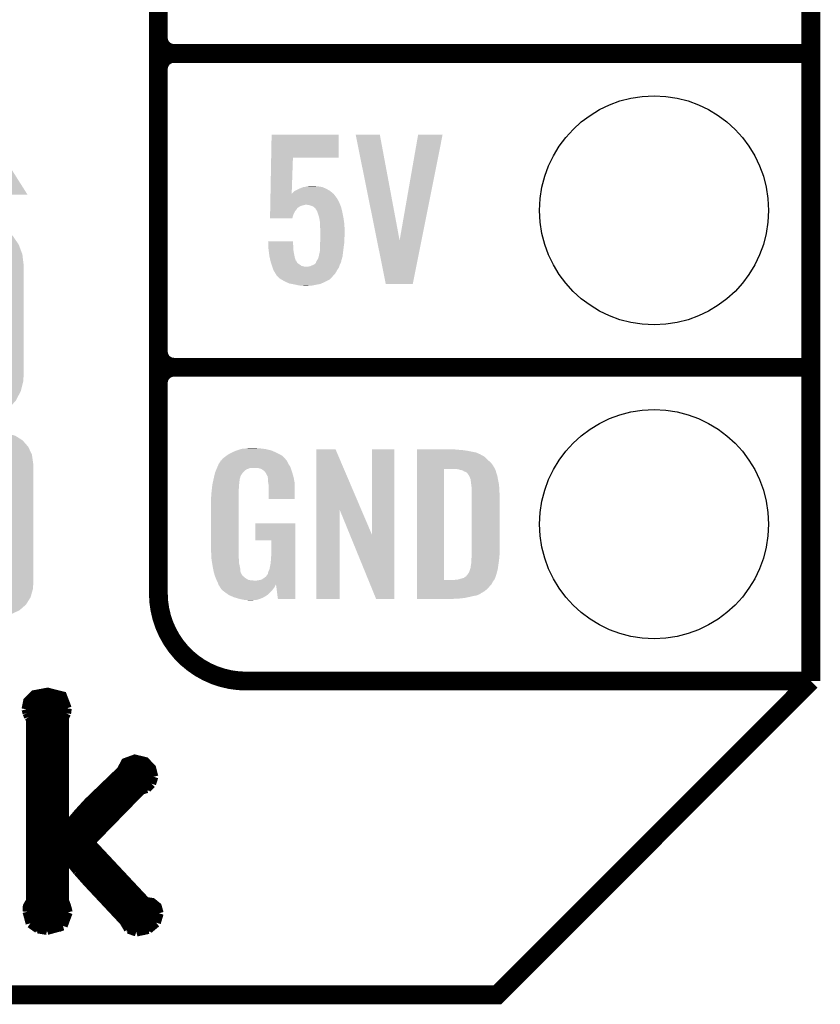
# Model space of a CAD drawing. Extents: x -1.3 to 24.2, y -3.9 to 53.4.
# Tile 7 of 35: x 17.7 to 24.2, y -3.9 to 4.1. Entities that reach past the tile are written whole.
import ezdxf

# ---------------------------------------------------------------- set-up
doc = ezdxf.new("R2010")
doc.units = 0
doc.layers.get('0').update_dxf_attribs({"linetype": 'CONTINUOUS'})
for name, color, linetype in [('CURRENT_16_CLICK_V100_GKO', 5, 'CONTINUOUS'), ('CURRENT_16_CLICK_V100_GTO', 14, 'CONTINUOUS'), ('CURRENT_16_CLICK_V100_GTS', 12, 'CONTINUOUS')]:
    doc.layers.add(name, color=color, linetype=linetype)

# ---------------------------------------------------------------- blocks, each defined once
blk = doc.blocks.new('CUSTOM_72')
for points in [[(-0.425122, 0.715892), (-0.402214, 0.726492), (0.431072, 0.715892), (0.392864, 0.726492)], [(-0.402214, 0.726492), (-0.346074, 0.73466), (0.392864, 0.726492), (0.36342, 0.73466)], [(-0.346074, 0.73466), (-0.33274, 0.7366), (0.36342, 0.73466), (0.33274, 0.7366)], [(-0.53404, 0.625952), (-0.518606, 0.650592), (0.536988, 0.625952), (0.515276, 0.650592)], [(-0.518606, 0.650592), (-0.486794, 0.678626), (0.515276, 0.650592), (0.490572, 0.678626)], [(-0.486794, 0.678626), (-0.465932, 0.697008), (0.490572, 0.678626), (0.461224, 0.697008)], [(-0.465932, 0.697008), (-0.425122, 0.715892), (0.461224, 0.697008), (0.431072, 0.715892)], [(-0.57464, 0.52344), (-0.563878, 0.562234), (0.572118, 0.52344), (0.566472, 0.562234)], [(-0.563878, 0.562234), (-0.555872, 0.591092), (0.566472, 0.562234), (0.55312, 0.591092)], [(-0.555872, 0.591092), (-0.53404, 0.625952), (0.55312, 0.591092), (0.536988, 0.625952)], [(-0.57658, 0.49276), (-0.57464, 0.52344), (0.57658, 0.49276), (0.572118, 0.52344)], [(-0.57658, -0.49276), (-0.57658, 0.49276), (0.57658, -0.49276), (0.57658, 0.49276)], [(-0.572116, -0.52344), (-0.57658, -0.49276), (0.57464, -0.52344), (0.57658, -0.49276)], [(-0.566472, -0.562234), (-0.572116, -0.52344), (0.563876, -0.562234), (0.57464, -0.52344)], [(-0.553118, -0.591092), (-0.566472, -0.562234), (0.555872, -0.591092), (0.563876, -0.562234)], [(-0.536988, -0.625952), (-0.553118, -0.591092), (0.534038, -0.625952), (0.555872, -0.591092)], [(-0.515274, -0.650592), (-0.536988, -0.625952), (0.518606, -0.650592), (0.534038, -0.625952)], [(-0.490572, -0.678626), (-0.515274, -0.650592), (0.486792, -0.678626), (0.518606, -0.650592)], [(-0.461222, -0.697008), (-0.490572, -0.678626), (0.465932, -0.697008), (0.486792, -0.678626)], [(-0.431072, -0.715892), (-0.461222, -0.697008), (0.42512, -0.715892), (0.465932, -0.697008)], [(-0.392862, -0.726492), (-0.431072, -0.715892), (0.402214, -0.726492), (0.42512, -0.715892)], [(-0.36342, -0.73466), (-0.392862, -0.726492), (0.346072, -0.73466), (0.402214, -0.726492)], [(-0.33274, -0.7366), (-0.36342, -0.73466), (0.33274, -0.7366), (0.346072, -0.73466)]]:
    blk.add_solid(points)
blk = doc.blocks.new('CUSTOM_73')
for points in [[(-0.333938, 0.790942), (-0.273256, 0.798498), (0.32361, 0.790942), (0.29379, 0.798498)], [(-0.273256, 0.798498), (-0.25019, 0.80137), (0.29379, 0.798498), (0.25019, 0.80137)], [(-0.482218, 0.71288), (-0.44566, 0.738152), (0.47841, 0.71288), (0.45012, 0.738152)], [(-0.44566, 0.738152), (-0.412794, 0.76087), (0.45012, 0.738152), (0.407388, 0.76087)], [(-0.412794, 0.76087), (-0.368484, 0.777768), (0.407388, 0.76087), (0.3756, 0.777768)], [(-0.368484, 0.777768), (-0.333938, 0.790942), (0.3756, 0.777768), (0.32361, 0.790942)], [(-0.55793, 0.61233), (-0.538216, 0.649738), (0.560798, 0.61233), (0.53514, 0.649738)], [(-0.538216, 0.649738), (-0.50967, 0.681926), (0.53514, 0.649738), (0.51306, 0.681926)], [(-0.50967, 0.681926), (-0.482218, 0.71288), (0.51306, 0.681926), (0.47841, 0.71288)], [(-0.587972, 0.533366), (-0.577562, 0.575076), (0.590586, 0.533366), (0.574852, 0.575076)], [(-0.577562, 0.575076), (-0.55793, 0.61233), (0.574852, 0.575076), (0.560798, 0.61233)], [(-0.60071, 0.44958), (-0.597996, 0.49319), (0.60071, 0.44958), (0.595442, 0.49319)], [(-0.597996, 0.49319), (-0.587972, 0.533366), (0.595442, 0.49319), (0.590586, 0.533366)], [(-0.60198, -0.44958), (-0.60198, 0.44958), (0.60198, -0.44958), (0.60198, 0.44958)], [(-0.59544, -0.49319), (-0.60071, -0.44958), (0.597996, -0.49319), (0.60071, -0.44958)], [(-0.590586, -0.533366), (-0.59544, -0.49319), (0.58797, -0.533366), (0.597996, -0.49319)], [(-0.57485, -0.575076), (-0.590586, -0.533366), (0.577562, -0.575076), (0.58797, -0.533366)], [(-0.560798, -0.61233), (-0.57485, -0.575076), (0.557928, -0.61233), (0.577562, -0.575076)], [(-0.535138, -0.649738), (-0.560798, -0.61233), (0.538216, -0.649738), (0.557928, -0.61233)], [(-0.51306, -0.681926), (-0.535138, -0.649738), (0.509668, -0.681926), (0.538216, -0.649738)], [(-0.478408, -0.71288), (-0.51306, -0.681926), (0.482218, -0.71288), (0.509668, -0.681926)], [(-0.45012, -0.738152), (-0.478408, -0.71288), (0.445658, -0.738152), (0.482218, -0.71288)], [(-0.407386, -0.76087), (-0.45012, -0.738152), (0.412794, -0.76087), (0.445658, -0.738152)], [(-0.3756, -0.777768), (-0.407386, -0.76087), (0.368482, -0.777768), (0.412794, -0.76087)], [(-0.323608, -0.790942), (-0.3756, -0.777768), (0.333938, -0.790942), (0.368482, -0.777768)], [(-0.29379, -0.798498), (-0.323608, -0.790942), (0.273254, -0.798498), (0.333938, -0.790942)], [(-0.25019, -0.80137), (-0.29379, -0.798498), (0.25019, -0.80137), (0.273254, -0.798498)]]:
    blk.add_solid(points)
blk = doc.blocks.new('ROUND_38')
blk.add_circle((0, 0), 0.9271)

msp = doc.modelspace()

# ---------------------------------------------------------------- linework, layer by layer
at = {"layer": 'CURRENT_16_CLICK_V100_GKO', "const_width": 0.1524}
for points in [[(24.13, -1.27), (24.13, 51.054)], [(-1.27, -3.81), (21.59, -3.81), (24.13, -1.27)]]:
    msp.add_lwpolyline(points, dxfattribs=at)
at = {"layer": 'CURRENT_16_CLICK_V100_GTO'}
for points, const_width in [([(18.8468, -0.5588), (18.8468, 18.3388)], 0.1524), ([(18.8468, 3.937), (18.8468, 6.223)], 0.1524), ([(18.9738, 3.81), (24.13, 3.81)], 0.1524), ([(18.9738, 3.81), (24.13, 3.81)], 0.1524), ([(18.8468, 1.397), (18.8468, 3.683)], 0.1524), ([(18.9738, 1.27), (24.13, 1.27)], 0.1524), ([(18.9738, 1.27), (24.13, 1.27)], 0.1524), ([(19.558, -1.27), (24.13, -1.27)], 0.1524), ([(22.84984, -1.27), (23.8506, -1.27)], 0.1524), ([(17.77746, -1.4986), (17.79016, -1.43256), (17.84096, -1.38176), (17.95018, -1.36144), (18.06956, -1.39192), (18.10766, -1.49098)], 0.0762), ([(17.79016, -1.43256), (18.0975, -1.43256)], 0.0762), ([(17.77746, -1.4986), (17.78508, -1.52908)], 0.0762), ([(17.78, -1.50876), (18.10512, -1.50876)], 0.0762), ([(17.78508, -1.52908), (17.79778, -1.55956)], 0.0762), ([(18.0848, -1.56718), (18.10258, -1.53162)], 0.0762), ([(18.10258, -1.53162), (18.10766, -1.49098)], 0.0762), ([(17.78508, -3.1369), (17.78762, -3.09372), (17.81302, -3.05054), (17.81302, -1.57988)], 0.0762), ([(17.79778, -1.55956), (17.81302, -1.57988)], 0.0762), ([(17.81302, -1.58496), (18.0848, -1.58496)], 0.0762), ([(18.0848, -2.46634), (18.0848, -1.56718)], 0.0762), ([(17.81302, -1.66116), (18.0848, -1.66116)], 0.0762), ([(17.81302, -1.73736), (18.0848, -1.73736)], 0.0762), ([(17.81302, -1.81356), (18.0848, -1.81356)], 0.0762), ([(17.81302, -1.88976), (18.0848, -1.88976)], 0.0762), ([(18.0848, -2.46634), (18.08988, -2.46888), (18.19656, -2.34188), (18.28038, -2.25044), (18.54708, -1.9939), (18.5801, -1.9304), (18.6563, -1.90246), (18.74012, -1.92278), (18.79092, -1.97612), (18.8087, -2.0447)], 0.0762), ([(17.81302, -1.96596), (18.0848, -1.96596)], 0.0762), ([(18.55216, -1.96596), (18.78584, -1.96596)], 0.0762), ([(17.81302, -2.04216), (18.0848, -2.04216)], 0.0762), ([(18.49628, -2.04216), (18.8087, -2.04216)], 0.0762), ([(18.75282, -2.13868), (18.79092, -2.10058)], 0.0762), ([(18.79092, -2.10058), (18.8087, -2.0447)], 0.0762), ([(17.81302, -2.11836), (18.0848, -2.11836)], 0.0762), ([(18.29562, -2.57556), (18.70964, -2.15138)], 0.0762), ([(18.41754, -2.11836), (18.78076, -2.11836)], 0.0762), ([(18.70964, -2.15138), (18.75282, -2.13868)], 0.0762), ([(17.81302, -2.19456), (18.0848, -2.19456)], 0.0762), ([(18.3388, -2.19456), (18.66646, -2.19456)], 0.0762), ([(17.81302, -2.27076), (18.0848, -2.27076)], 0.0762), ([(17.81302, -2.34696), (18.0848, -2.34696)], 0.0762), ([(18.19402, -2.34696), (18.51914, -2.34696)], 0.0762), ([(18.2626, -2.27076), (18.5928, -2.27076)], 0.0762), ([(17.81302, -2.42316), (18.0848, -2.42316)], 0.0762), ([(18.12798, -2.42316), (18.44548, -2.42316)], 0.0762), ([(17.81302, -2.49936), (18.36928, -2.49936)], 0.0762), ([(17.81302, -2.57556), (18.29562, -2.57556)], 0.0762), ([(18.29562, -2.57556), (18.7452, -3.05562), (18.796, -3.06324), (18.83664, -3.09626), (18.85188, -3.1496)], 0.0762), ([(17.81302, -2.65176), (18.36674, -2.65176)], 0.0762), ([(17.81302, -2.72796), (18.0848, -2.72796)], 0.0762), ([(18.0848, -2.68478), (18.08988, -2.68224)], 0.0762), ([(18.0848, -3.04546), (18.0848, -2.68478)], 0.0762), ([(18.08988, -2.68224), (18.19148, -2.8067)], 0.0762), ([(18.12544, -2.72796), (18.43786, -2.72796)], 0.0762), ([(17.81302, -2.80416), (18.0848, -2.80416)], 0.0762), ([(18.18894, -2.80416), (18.50898, -2.80416)], 0.0762), ([(18.19148, -2.8067), (18.26768, -2.89306)], 0.0762), ([(17.81302, -2.88036), (18.0848, -2.88036)], 0.0762), ([(18.25498, -2.88036), (18.5801, -2.88036)], 0.0762), ([(18.26768, -2.89306), (18.5674, -3.2131)], 0.0762), ([(17.81302, -2.95656), (18.0848, -2.95656)], 0.0762), ([(18.3261, -2.95656), (18.65122, -2.95656)], 0.0762), ([(17.81302, -3.03276), (18.0848, -3.03276)], 0.0762), ([(18.0848, -3.04546), (18.10258, -3.09372), (18.11528, -3.14198)], 0.0762), ([(18.39722, -3.03276), (18.72234, -3.03276)], 0.0762), ([(17.78508, -3.10896), (18.1102, -3.10896)], 0.0762), ([(17.78508, -3.1369), (17.81048, -3.23088)], 0.0762), ([(18.07464, -3.2512), (18.11528, -3.14198)], 0.0762), ([(18.46834, -3.10896), (18.84172, -3.10896)], 0.0762), ([(17.79016, -3.18516), (18.11274, -3.18516)], 0.0762), ([(18.53946, -3.18516), (18.8468, -3.18516)], 0.0762), ([(18.5674, -3.2131), (18.6055, -3.2766)], 0.0762), ([(18.76552, -3.27914), (18.82902, -3.2258)], 0.0762), ([(18.82902, -3.2258), (18.85188, -3.1496)], 0.0762), ([(17.81048, -3.23088), (17.87144, -3.27406)], 0.0762), ([(17.84096, -3.26136), (18.06194, -3.26136)], 0.0762), ([(17.87144, -3.27406), (17.9451, -3.28676)], 0.0762), ([(17.9451, -3.28676), (18.07464, -3.2512)], 0.0762), ([(18.59026, -3.26136), (18.796, -3.26136)], 0.0762), ([(18.6055, -3.2766), (18.669, -3.29946)], 0.0762), ([(18.669, -3.29946), (18.76552, -3.27914)], 0.0762)]:
    msp.add_lwpolyline(points, dxfattribs=dict(at, const_width=const_width))
at = {"layer": 'CURRENT_16_CLICK_V100_GTO', "const_width": 0.1524}
for points in [[(18.8468, 3.937, 0.4142136), (18.9738, 3.81)], [(18.9738, 3.81, 0.4142136), (18.8468, 3.683)], [(18.9738, 3.81, 0.4142136), (18.8468, 3.683)], [(18.8468, 1.397, 0.4142136), (18.9738, 1.27)], [(18.9738, 1.27, 0.4142136), (18.8468, 1.143)], [(18.9738, 1.27, 0.4142136), (18.8468, 1.143)], [(18.8468, -0.5588, 0.4142136), (19.558, -1.27)]]:
    msp.add_lwpolyline(points, format="xyb", dxfattribs=at)
at = {"layer": 'CURRENT_16_CLICK_V100_GTO'}
for points in [[(19.76027, 2.96672), (19.763762, 3.152116), (20.307276, 2.96672), (20.3073, 3.152116)], [(19.763762, 3.152116), (19.763764, 3.15214), (20.3073, 3.152116), (19.763764, 3.15214)], [(20.444488, 3.15212), (20.444484, 3.152136), (20.640044, 3.15212), (20.444484, 3.152136)], [(20.617076, 2.296292), (20.444488, 3.15212), (20.800084, 2.296292), (20.640044, 3.15212)], [(20.800084, 2.296292), (20.949934, 3.152112), (20.977216, 2.296292), (21.148036, 3.152112)], [(20.949934, 3.152112), (20.94994, 3.15214), (21.148036, 3.152112), (20.94994, 3.15214)], [(19.75477, 2.674664), (19.76027, 2.966696), (19.926344, 2.674664), (19.93646, 2.966696)], [(19.76027, 2.966696), (19.76027, 2.96672), (19.93646, 2.966696), (20.307276, 2.96672)], [(17.62506, 2.66701), (17.498062, 2.8702), (17.78757, 2.66701), (17.658656, 2.8702)], [(19.96694, 2.7051), (19.988954, 2.71526), (20.223118, 2.7051), (20.205702, 2.71526)], [(19.988954, 2.71526), (19.999962, 2.72034), (20.205702, 2.71526), (20.19351, 2.72034)], [(19.999962, 2.72034), (20.00758, 2.72288), (20.19351, 2.72034), (20.187412, 2.72288)], [(20.00758, 2.72288), (20.017738, 2.727958), (20.187412, 2.72288), (20.175222, 2.727958)], [(20.017738, 2.727958), (20.017744, 2.72796), (20.175222, 2.727958), (20.175212, 2.72796)], [(20.017744, 2.72796), (20.030442, 2.727962), (20.175212, 2.72796), (20.175202, 2.727962)], [(20.030442, 2.727962), (20.04568, 2.73304), (20.175202, 2.727962), (20.14728, 2.73304)], [(20.04568, 2.73304), (20.06092, 2.73558), (20.14728, 2.73304), (20.124422, 2.73558)], [(20.06092, 2.73558), (20.101558, 2.73812), (20.124422, 2.73558), (20.114262, 2.73812)], [(17.787576, 2.667), (17.78757, 2.66701), (17.787576, 2.667), (17.62506, 2.66701)], [(19.753766, 2.62128), (19.754004, 2.633982), (20.30222, 2.62128), (20.2946, 2.633982)], [(19.754004, 2.633982), (19.7541, 2.639058), (20.2946, 2.633982), (20.29206, 2.639058)], [(19.7541, 2.639058), (19.754722, 2.672078), (20.29206, 2.639058), (20.266662, 2.672078)], [(19.754722, 2.672078), (19.75477, 2.674664), (20.266662, 2.672078), (20.26356, 2.674664)], [(19.926344, 2.674664), (19.944082, 2.692402), (20.26356, 2.674664), (20.242274, 2.692402)], [(19.944082, 2.692402), (19.953222, 2.69748), (20.242274, 2.692402), (20.23618, 2.69748)], [(19.953222, 2.69748), (19.96694, 2.7051), (20.23618, 2.69748), (20.223118, 2.7051)], [(19.752282, 2.542538), (19.752426, 2.55016), (19.961858, 2.542538), (19.96694, 2.55016)], [(19.752426, 2.55016), (19.752474, 2.552694), (19.96694, 2.55016), (19.969474, 2.552694)], [(19.752474, 2.552694), (19.752522, 2.555234), (19.969474, 2.552694), (19.96948, 2.555234)], [(19.752522, 2.555234), (19.752712, 2.5654), (19.96948, 2.555234), (19.98218, 2.5654)], [(19.752712, 2.5654), (19.752856, 2.57302), (19.98218, 2.5654), (19.994878, 2.57302)], [(19.752856, 2.57302), (19.753, 2.580638), (19.994878, 2.57302), (20.01774, 2.580638)], [(19.753, 2.580638), (19.753048, 2.58318), (20.01774, 2.580638), (20.030438, 2.58318)], [(19.753048, 2.58318), (19.753096, 2.585718), (20.030438, 2.58318), (20.035516, 2.585718)], [(19.753096, 2.58572), (19.753382, 2.60096), (20.31873, 2.58572), (20.31238, 2.60096)], [(19.753096, 2.585718), (19.753096, 2.58572), (20.035516, 2.585718), (20.043138, 2.58572)], [(19.753382, 2.60096), (19.753766, 2.62128), (20.31238, 2.60096), (20.30222, 2.62128)], [(20.065998, 2.58318), (20.043138, 2.58572), (20.319788, 2.58318), (20.31873, 2.58572)], [(20.088858, 2.57556), (20.065998, 2.58318), (20.322964, 2.57556), (20.319788, 2.58318)], [(20.099026, 2.570478), (20.088858, 2.57556), (20.32508, 2.570478), (20.322964, 2.57556)], [(20.104098, 2.567942), (20.099026, 2.570478), (20.325716, 2.567942), (20.32508, 2.570478)], [(20.116796, 2.557782), (20.104098, 2.567942), (20.328256, 2.557782), (20.325716, 2.567942)], [(20.12442, 2.545078), (20.116796, 2.557782), (20.331432, 2.545078), (20.328256, 2.557782)], [(19.75104, 2.476524), (19.75166, 2.509518), (19.931368, 2.476524), (19.941538, 2.509518)], [(19.931362, 2.4765), (19.75104, 2.476524), (19.931362, 2.4765), (19.931368, 2.476524)], [(19.75166, 2.509518), (19.752138, 2.534916), (19.941538, 2.509518), (19.954238, 2.534916)], [(19.752138, 2.534916), (19.752282, 2.542538), (19.954238, 2.534916), (19.961858, 2.542538)], [(20.134576, 2.529846), (20.12442, 2.545078), (20.33524, 2.529846), (20.331432, 2.545078)], [(20.134578, 2.52984), (20.134576, 2.529846), (20.33524, 2.52984), (20.33524, 2.529846)], [(20.13458, 2.527304), (20.134578, 2.52984), (20.335774, 2.527304), (20.33524, 2.52984)], [(20.1422, 2.50444), (20.13458, 2.527304), (20.340588, 2.50444), (20.335774, 2.527304)], [(20.148436, 2.48158), (20.1422, 2.50444), (20.3454, 2.48158), (20.340588, 2.50444)], [(20.14982, 2.476502), (20.148436, 2.48158), (20.346126, 2.476502), (20.3454, 2.48158)], [(20.1549, 2.446022), (20.14982, 2.476502), (20.35048, 2.446022), (20.346126, 2.476502)], [(20.1549, 2.428238), (20.1549, 2.446022), (20.35302, 2.428238), (20.35048, 2.446022)], [(20.1549, 2.418078), (20.1549, 2.428238), (20.353428, 2.418078), (20.35302, 2.428238)], [(20.15744, 2.39014), (20.1549, 2.418078), (20.354544, 2.39014), (20.353428, 2.418078)], [(20.15744, 2.36474), (20.15744, 2.39014), (20.35556, 2.36474), (20.354544, 2.39014)], [(20.15744, 2.34188), (20.15744, 2.36474), (20.35556, 2.34188), (20.35556, 2.36474)], [(20.15744, 2.316482), (20.15744, 2.34188), (20.35302, 2.316482), (20.35556, 2.34188)], [(20.15744, 2.288538), (20.15744, 2.316482), (20.35302, 2.288538), (20.35302, 2.316482)], [(19.735822, 2.288516), (19.73582, 2.288536), (19.93646, 2.288516), (19.73582, 2.288536)], [(19.73645, 2.2733), (19.735822, 2.288516), (19.93646, 2.2733), (19.93646, 2.288516)], [(19.737186, 2.255518), (19.73645, 2.2733), (19.939, 2.255518), (19.93646, 2.2733)], [(19.738236, 2.23012), (19.737186, 2.255518), (19.939, 2.23012), (19.939, 2.255518)], [(20.1549, 2.2606), (20.156978, 2.28346), (20.349754, 2.2606), (20.35302, 2.28346)], [(20.1549, 2.2479), (20.1549, 2.2606), (20.34794, 2.2479), (20.349754, 2.2606)], [(20.1549, 2.209804), (20.1549, 2.2479), (20.343178, 2.209804), (20.34794, 2.2479)], [(20.156978, 2.28346), (20.15744, 2.288538), (20.35302, 2.28346), (20.35302, 2.288538)], [(20.688296, 1.94312), (20.617076, 2.296292), (20.906722, 1.94312), (20.977216, 2.296292)], [(19.73834, 2.22758), (19.738236, 2.23012), (19.939284, 2.22758), (19.939, 2.23012)], [(19.740992, 2.207262), (19.73834, 2.22758), (19.94154, 2.207262), (19.939284, 2.22758)], [(19.74596, 2.16916), (19.740992, 2.207262), (19.949162, 2.16916), (19.94154, 2.207262)], [(19.748784, 2.15646), (19.74596, 2.16916), (19.951702, 2.15646), (19.949162, 2.16916)], [(19.753864, 2.1336), (19.748784, 2.15646), (19.959338, 2.1336), (19.951702, 2.15646)], [(20.13966, 2.148838), (20.14474, 2.164082), (20.3327, 2.148838), (20.337054, 2.164082)], [(20.14474, 2.164082), (20.145282, 2.166618), (20.337054, 2.164082), (20.33778, 2.166618)], [(20.145282, 2.166618), (20.15236, 2.199642), (20.33778, 2.166618), (20.341906, 2.199642)], [(20.15236, 2.199642), (20.152362, 2.202182), (20.341906, 2.199642), (20.342224, 2.202182)], [(20.152362, 2.202182), (20.1549, 2.209804), (20.342224, 2.202182), (20.343178, 2.209804)], [(19.753868, 2.133584), (19.753864, 2.1336), (19.961866, 2.133584), (19.959338, 2.1336)], [(19.75612, 2.123442), (19.753868, 2.133584), (19.966942, 2.123442), (19.961866, 2.133584)], [(19.757814, 2.118362), (19.75612, 2.123442), (19.969482, 2.118362), (19.966942, 2.123442)], [(19.761202, 2.108198), (19.757814, 2.118362), (19.979642, 2.108198), (19.969482, 2.118362)], [(19.763742, 2.10058), (19.761202, 2.108198), (19.99234, 2.10058), (19.979642, 2.108198)], [(19.767128, 2.090418), (19.763742, 2.10058), (20.005042, 2.090418), (19.99234, 2.10058)], [(19.76882, 2.08534), (19.767128, 2.090418), (20.025362, 2.08534), (20.005042, 2.090418)], [(19.769668, 2.0828), (19.76882, 2.08534), (20.048222, 2.0828), (20.025362, 2.08534)], [(19.772208, 2.075176), (19.769668, 2.0828), (20.307298, 2.075176), (20.309838, 2.0828)], [(19.77898, 2.054858), (19.772208, 2.075176), (20.293752, 2.054858), (20.307298, 2.075176)], [(20.048222, 2.0828), (20.055842, 2.082802), (20.309838, 2.0828), (20.30984, 2.082802)], [(20.055842, 2.082802), (20.063462, 2.08534), (20.30984, 2.082802), (20.310686, 2.08534)], [(20.063462, 2.08534), (20.076162, 2.087882), (20.310686, 2.08534), (20.311534, 2.087882)], [(20.076162, 2.087882), (20.099014, 2.098038), (20.311534, 2.087882), (20.31492, 2.098038)], [(20.099014, 2.098038), (20.09902, 2.09804), (20.31492, 2.098038), (20.31492, 2.09804)], [(20.09902, 2.09804), (20.111718, 2.103124), (20.31492, 2.09804), (20.317462, 2.103124)], [(20.111718, 2.103124), (20.121874, 2.11328), (20.317462, 2.103124), (20.32254, 2.11328)], [(20.121874, 2.11328), (20.12188, 2.113284), (20.32254, 2.11328), (20.32254, 2.113284)], [(20.12188, 2.113284), (20.121882, 2.115824), (20.32254, 2.113284), (20.323556, 2.115824)], [(20.121882, 2.115824), (20.12442, 2.120902), (20.323556, 2.115824), (20.325588, 2.120902)], [(20.12442, 2.120902), (20.126112, 2.125976), (20.325588, 2.120902), (20.327618, 2.125976)], [(20.126112, 2.125976), (20.126962, 2.128524), (20.327618, 2.125976), (20.327618, 2.128524)], [(20.126962, 2.128524), (20.12865, 2.131058), (20.327618, 2.128524), (20.32762, 2.131058)], [(20.12865, 2.131058), (20.13204, 2.136138), (20.32762, 2.131058), (20.32907, 2.136138)], [(20.13204, 2.136138), (20.13966, 2.148838), (20.32907, 2.136138), (20.3327, 2.148838)], [(19.780566, 2.052322), (19.77898, 2.054858), (20.292062, 2.052322), (20.293752, 2.054858)], [(19.79168, 2.03454), (19.780566, 2.052322), (20.282178, 2.03454), (20.292062, 2.052322)], [(19.794728, 2.029462), (19.79168, 2.03454), (20.279358, 2.029462), (20.282178, 2.03454)], [(19.7993, 2.021838), (19.794728, 2.029462), (20.272496, 2.021838), (20.279358, 2.029462)], [(19.801838, 2.016764), (19.7993, 2.021838), (20.26793, 2.016764), (20.272496, 2.021838)], [(19.812424, 2.00406), (19.801838, 2.016764), (20.2565, 2.00406), (20.26793, 2.016764)], [(19.814538, 2.001522), (19.812424, 2.00406), (20.25396, 2.001522), (20.2565, 2.00406)], [(19.832322, 1.98628), (19.814538, 2.001522), (20.238718, 1.98628), (20.25396, 2.001522)], [(19.845662, 1.978658), (19.832322, 1.98628), (20.231096, 1.978658), (20.238718, 1.98628)], [(19.867882, 1.96596), (19.845662, 1.978658), (20.2057, 1.96596), (20.231096, 1.978658)], [(19.889654, 1.9558), (19.867882, 1.96596), (20.18538, 1.9558), (20.2057, 1.96596)], [(19.905978, 1.948182), (19.889654, 1.9558), (20.167094, 1.948182), (20.18538, 1.9558)], [(19.933078, 1.9431), (19.905978, 1.948182), (20.154898, 1.9431), (20.167094, 1.948182)], [(19.94662, 1.94056), (19.933078, 1.9431), (20.139658, 1.94056), (20.154898, 1.9431)], [(19.958474, 1.93802), (19.94662, 1.94056), (20.12442, 1.93802), (20.139658, 1.94056)], [(19.982182, 1.93294), (19.958474, 1.93802), (20.09902, 1.93294), (20.12442, 1.93802)], [(19.99996, 1.9304), (19.982182, 1.93294), (20.08632, 1.9304), (20.09902, 1.93294)], [(20.025358, 1.92786), (20.012658, 1.9304), (20.040602, 1.92786), (20.08632, 1.9304)], [(20.90672, 1.9431), (20.688296, 1.94312), (20.90672, 1.9431), (20.906722, 1.94312)], [(19.387822, 0.546102), (19.405282, 0.5588), (19.857718, 0.546102), (19.842476, 0.5588)], [(19.405282, 0.5588), (19.415762, 0.56642), (19.842476, 0.5588), (19.827238, 0.56642)], [(19.415762, 0.56642), (19.44116, 0.57912), (19.827238, 0.56642), (19.80184, 0.57912)], [(19.44116, 0.57912), (19.45132, 0.5842), (19.80184, 0.57912), (19.790228, 0.5842)], [(19.45132, 0.5842), (19.47418, 0.59436), (19.790228, 0.5842), (19.767004, 0.59436)], [(19.47418, 0.59436), (19.481794, 0.596898), (19.767004, 0.59436), (19.761202, 0.596898)], [(19.481794, 0.596898), (19.49704, 0.60198), (19.761202, 0.596898), (19.739606, 0.60198)], [(19.49704, 0.60198), (19.513974, 0.60706), (19.739606, 0.60198), (19.718018, 0.60706)], [(19.513974, 0.60706), (19.522442, 0.6096), (19.718018, 0.60706), (19.69897, 0.6096)], [(19.522442, 0.6096), (19.55292, 0.61214), (19.69897, 0.6096), (19.67992, 0.61214)], [(19.55292, 0.61214), (19.56816, 0.61468), (19.67992, 0.61214), (19.664682, 0.61468)], [(19.56816, 0.61468), (19.583402, 0.61722), (19.646902, 0.61468), (19.636742, 0.61722)], [(20.126974, 0.116718), (20.126982, 0.604504), (20.489968, 0.116718), (20.281904, 0.604504)], [(20.126982, 0.604504), (20.126984, 0.60452), (20.281904, 0.604504), (20.126984, 0.60452)], [(20.57654, -0.086242), (20.576562, 0.604496), (20.756866, -0.086242), (20.75688, 0.604496)], [(20.576562, 0.604496), (20.576564, 0.60452), (20.75688, 0.604496), (20.576564, 0.60452)], [(20.939782, 0.60198), (20.939784, 0.60452), (21.27504, 0.60198), (21.24964, 0.60452)], [(20.939782, 0.59944), (20.939782, 0.60198), (21.30806, 0.59944), (21.27504, 0.60198)], [(20.939782, 0.59436), (20.939782, 0.59944), (21.346158, 0.59436), (21.30806, 0.59944)], [(20.939782, 0.579118), (20.939782, 0.59436), (21.422362, 0.579118), (21.346158, 0.59436)], [(20.939782, 0.563878), (20.939782, 0.579118), (21.455378, 0.563878), (21.422362, 0.579118)], [(20.939782, 0.561338), (20.939782, 0.563878), (21.457924, 0.561338), (21.455378, 0.563878)], [(20.939782, 0.54864), (20.939782, 0.561338), (21.483318, 0.54864), (21.457924, 0.561338)], [(19.32686, 0.46736), (19.33702, 0.49022), (19.91291, 0.46736), (19.898362, 0.49022)], [(19.33702, 0.49022), (19.337022, 0.490222), (19.898362, 0.49022), (19.898362, 0.490222)], [(19.337022, 0.490222), (19.352256, 0.513076), (19.898362, 0.490222), (19.888202, 0.513076)], [(19.352256, 0.513076), (19.35226, 0.513082), (19.888202, 0.513076), (19.888198, 0.513082)], [(19.35226, 0.513082), (19.352284, 0.51562), (19.888198, 0.513082), (19.88566, 0.51562)], [(19.352284, 0.51562), (19.357342, 0.51563), (19.88566, 0.51562), (19.88565, 0.51563)], [(19.357342, 0.51563), (19.361912, 0.523242), (19.88565, 0.51563), (19.878042, 0.523242)], [(19.361912, 0.523242), (19.36496, 0.528316), (19.878042, 0.523242), (19.875502, 0.528316)], [(19.36496, 0.528316), (19.364964, 0.528322), (19.875502, 0.528316), (19.875498, 0.528322)], [(19.364964, 0.528322), (19.38782, 0.5461), (19.875498, 0.528322), (19.85772, 0.5461)], [(19.38782, 0.5461), (19.387822, 0.546102), (19.85772, 0.5461), (19.857718, 0.546102)], [(20.93978, 0.495298), (20.939782, 0.51562), (21.54174, 0.495298), (21.51888, 0.51562)], [(20.93978, 0.4699), (20.93978, 0.495298), (21.55952, 0.4699), (21.54174, 0.495298)], [(20.939782, 0.533402), (20.939782, 0.54864), (21.5011, 0.533402), (21.483318, 0.54864)], [(20.939782, 0.51562), (20.939782, 0.533402), (21.51888, 0.51562), (21.5011, 0.533402)], [(19.299282, 0.388622), (19.30412, 0.408938), (19.512278, 0.388622), (19.52498, 0.408938)], [(19.30412, 0.408938), (19.306542, 0.419102), (19.52498, 0.408938), (19.533108, 0.419102)], [(19.306542, 0.419102), (19.307608, 0.421638), (19.533108, 0.419102), (19.535138, 0.421638)], [(19.307608, 0.421638), (19.314026, 0.436878), (19.535138, 0.421638), (19.550378, 0.436878)], [(19.314026, 0.436878), (19.317234, 0.4445), (19.550378, 0.436878), (19.563078, 0.4445)], [(19.317234, 0.4445), (19.321512, 0.454658), (19.563078, 0.4445), (19.591018, 0.454658)], [(19.321512, 0.45466), (19.324722, 0.462282), (19.918682, 0.45466), (19.91614, 0.462282)], [(19.321512, 0.454658), (19.321512, 0.45466), (19.591018, 0.454658), (19.654516, 0.45466)], [(19.324722, 0.462282), (19.32686, 0.46736), (19.91614, 0.462282), (19.91291, 0.46736)], [(19.669762, 0.44958), (19.654516, 0.45466), (19.920374, 0.44958), (19.918682, 0.45466)], [(19.67992, 0.447042), (19.669762, 0.44958), (19.92122, 0.447042), (19.920374, 0.44958)], [(19.695158, 0.436882), (19.67992, 0.447042), (19.924608, 0.436882), (19.92122, 0.447042)], [(19.700236, 0.434342), (19.695158, 0.436882), (19.925454, 0.434342), (19.924608, 0.436882)], [(19.708948, 0.42418), (19.700236, 0.434342), (19.92884, 0.42418), (19.925454, 0.434342)], [(19.71548, 0.416558), (19.708948, 0.42418), (19.931082, 0.416558), (19.92884, 0.42418)], [(19.72564, 0.396242), (19.71548, 0.416558), (19.937058, 0.396242), (19.931082, 0.416558)], [(20.939762, -0.452098), (20.93978, 0.44704), (21.16074, -0.452098), (21.160762, 0.44704)], [(20.93978, 0.44704), (20.93978, 0.4699), (21.57199, 0.44704), (21.55952, 0.4699)], [(21.272502, 0.4445), (21.252178, 0.44704), (21.573376, 0.4445), (21.57199, 0.44704)], [(21.28139, 0.44196), (21.272502, 0.4445), (21.57476, 0.44196), (21.573376, 0.4445)], [(21.290278, 0.43942), (21.28139, 0.44196), (21.576032, 0.43942), (21.57476, 0.44196)], [(21.302982, 0.436878), (21.290278, 0.43942), (21.577302, 0.436878), (21.576032, 0.43942)], [(21.315682, 0.431798), (21.302982, 0.436878), (21.578572, 0.431798), (21.577302, 0.436878)], [(21.323302, 0.42672), (21.315682, 0.431798), (21.57984, 0.42672), (21.578572, 0.431798)], [(21.328384, 0.42418), (21.323302, 0.42672), (21.580566, 0.42418), (21.57984, 0.42672)], [(21.330924, 0.424178), (21.328384, 0.42418), (21.580568, 0.424178), (21.580566, 0.42418)], [(21.34108, 0.419098), (21.330924, 0.424178), (21.582018, 0.419098), (21.580568, 0.424178)], [(21.351238, 0.40894), (21.34108, 0.419098), (21.58492, 0.40894), (21.582018, 0.419098)], [(21.35124, 0.408938), (21.351238, 0.40894), (21.584922, 0.408938), (21.58492, 0.40894)], [(21.363938, 0.38862), (21.35124, 0.408938), (21.591694, 0.38862), (21.584922, 0.408938)], [(19.28368, 0.3175), (19.286352, 0.330198), (19.500002, 0.3175), (19.50212, 0.330198)], [(19.286352, 0.330198), (19.289026, 0.342898), (19.50212, 0.330198), (19.50212, 0.342898)], [(19.289026, 0.342898), (19.291164, 0.353058), (19.50212, 0.342898), (19.50466, 0.353058)], [(19.291164, 0.353058), (19.29277, 0.360678), (19.50466, 0.353058), (19.50466, 0.360678)], [(19.29277, 0.360678), (19.29384, 0.36576), (19.50466, 0.360678), (19.506044, 0.36576)], [(19.29384, 0.36576), (19.299282, 0.388622), (19.506044, 0.36576), (19.512278, 0.388622)], [(19.730716, 0.388626), (19.72564, 0.396242), (19.939298, 0.388626), (19.937058, 0.396242)], [(19.73072, 0.381004), (19.730716, 0.388626), (19.94154, 0.381004), (19.939298, 0.388626)], [(19.730722, 0.381002), (19.73072, 0.381004), (19.94154, 0.381002), (19.94154, 0.381004)], [(19.733258, 0.375924), (19.730722, 0.381002), (19.942508, 0.375924), (19.94154, 0.381002)], [(19.73326, 0.360682), (19.733258, 0.375924), (19.945412, 0.360682), (19.942508, 0.375924)], [(19.7358, 0.34036), (19.73326, 0.360682), (19.949282, 0.34036), (19.945412, 0.360682)], [(19.737756, 0.327658), (19.7358, 0.34036), (19.9517, 0.327658), (19.949282, 0.34036)], [(19.74088, 0.307342), (19.737756, 0.327658), (19.951696, 0.307342), (19.9517, 0.327658)], [(21.36521, 0.38608), (21.363938, 0.38862), (21.59254, 0.38608), (21.591694, 0.38862)], [(21.36902, 0.378458), (21.36521, 0.38608), (21.593812, 0.378458), (21.59254, 0.38608)], [(21.37156, 0.37084), (21.36902, 0.378458), (21.59508, 0.37084), (21.593812, 0.378458)], [(21.3741, 0.365756), (21.37156, 0.37084), (21.595928, 0.365756), (21.59508, 0.37084)], [(21.3741, 0.363218), (21.3741, 0.365756), (21.596352, 0.363218), (21.595928, 0.365756)], [(21.37537, 0.3556), (21.3741, 0.363218), (21.59762, 0.3556), (21.596352, 0.363218)], [(21.37664, 0.34798), (21.37537, 0.3556), (21.599144, 0.34798), (21.59762, 0.3556)], [(21.38045, 0.3175), (21.37664, 0.34798), (21.60524, 0.3175), (21.599144, 0.34798)], [(19.27606, 0.25146), (19.2786, 0.26924), (19.49704, 0.25146), (19.49704, 0.26924)], [(19.27606, 0.233682), (19.27606, 0.25146), (19.49704, 0.233682), (19.49704, 0.25146)], [(19.2786, 0.26924), (19.279134, 0.274318), (19.49704, 0.26924), (19.49704, 0.274318)], [(19.279134, 0.274318), (19.28154, 0.29718), (19.49704, 0.274318), (19.49958, 0.29718)], [(19.28154, 0.29718), (19.283412, 0.314958), (19.49958, 0.29718), (19.49958, 0.314958)], [(19.283412, 0.314958), (19.28368, 0.3175), (19.49958, 0.314958), (19.500002, 0.3175)], [(19.74088, 0.203224), (19.74088, 0.307342), (19.951676, 0.203224), (19.951696, 0.307342)], [(21.38426, 0.287018), (21.38045, 0.3175), (21.607034, 0.287018), (21.60524, 0.3175)], [(21.38426, 0.27432), (21.38426, 0.287018), (21.60778, 0.27432), (21.607034, 0.287018)], [(21.38426, 0.228602), (21.38426, 0.27432), (21.61032, 0.228602), (21.60778, 0.27432)], [(19.27352, 0.218442), (19.27606, 0.233682), (19.49704, 0.218442), (19.49704, 0.233682)], [(19.27352, -0.20574), (19.27352, 0.218442), (19.49704, -0.20574), (19.49704, 0.218442)], [(19.951676, 0.2032), (19.74088, 0.203224), (19.951676, 0.2032), (19.951676, 0.203224)], [(21.38426, -0.23622), (21.38426, 0.228602), (21.61032, -0.23622), (21.61032, 0.228602)], [(20.12696, -0.604496), (20.126974, 0.116718), (20.314896, -0.604496), (20.31492, 0.116718)], [(20.397834, -0.086242), (20.31492, 0.116718), (20.57654, -0.086242), (20.489968, 0.116718)], [(19.63166, -0.132056), (19.631682, 0.007596), (19.956774, -0.132056), (19.95678, 0.007596)], [(19.631682, 0.007596), (19.631684, 0.00762), (19.95678, 0.007596), (19.631684, 0.00762)], [(19.761176, -0.13208), (19.63166, -0.132056), (19.956774, -0.13208), (19.956774, -0.132056)], [(19.7612, -0.243842), (19.761176, -0.13208), (19.95677, -0.243842), (19.956774, -0.13208)], [(20.609556, -0.604504), (20.397834, -0.086242), (20.756856, -0.604504), (20.756866, -0.086242)], [(19.275788, -0.26924), (19.27352, -0.20574), (19.49704, -0.26924), (19.49704, -0.20574)], [(21.38426, -0.25146), (21.38426, -0.23622), (21.608796, -0.25146), (21.61032, -0.23622)], [(19.27606, -0.276858), (19.275788, -0.26924), (19.497994, -0.276858), (19.49704, -0.26924)], [(19.278094, -0.289562), (19.27606, -0.276858), (19.49958, -0.289562), (19.497994, -0.276858)], [(19.281752, -0.312422), (19.278094, -0.289562), (19.49958, -0.312422), (19.49958, -0.289562)], [(19.285408, -0.33528), (19.281752, -0.312422), (19.50466, -0.33528), (19.49958, -0.312422)], [(19.75104, -0.3429), (19.75612, -0.31496), (19.956766, -0.3429), (19.956766, -0.31496)], [(19.75612, -0.31496), (19.75866, -0.28194), (19.956766, -0.31496), (19.956768, -0.28194)], [(19.75866, -0.28194), (19.7612, -0.243842), (19.956768, -0.28194), (19.95677, -0.243842)], [(21.37918, -0.322578), (21.38172, -0.30226), (21.600886, -0.322578), (21.603788, -0.30226)], [(21.38172, -0.279398), (21.383336, -0.26162), (21.606298, -0.279398), (21.60778, -0.26162)], [(21.38172, -0.2921), (21.38172, -0.279398), (21.60524, -0.2921), (21.606298, -0.279398)], [(21.38172, -0.30226), (21.38172, -0.2921), (21.603788, -0.30226), (21.60524, -0.2921)], [(21.383336, -0.26162), (21.38426, -0.25146), (21.60778, -0.26162), (21.608796, -0.25146)], [(19.28622, -0.34036), (19.285408, -0.33528), (19.505676, -0.34036), (19.50466, -0.33528)], [(19.290284, -0.36068), (19.28622, -0.34036), (19.50974, -0.36068), (19.505676, -0.34036)], [(19.295874, -0.388622), (19.290284, -0.36068), (19.512282, -0.388622), (19.50974, -0.36068)], [(19.29638, -0.391162), (19.295874, -0.388622), (19.513554, -0.391162), (19.512282, -0.388622)], [(19.301714, -0.408938), (19.29638, -0.391162), (19.522442, -0.408938), (19.513554, -0.391162)], [(19.73326, -0.403856), (19.733262, -0.396236), (19.956762, -0.403856), (19.956764, -0.396236)], [(19.733262, -0.396236), (19.73834, -0.38354), (19.956764, -0.396236), (19.956764, -0.38354)], [(19.73834, -0.38354), (19.74596, -0.365758), (19.956764, -0.38354), (19.956764, -0.365758)], [(19.74596, -0.365758), (19.75104, -0.3429), (19.956764, -0.365758), (19.956766, -0.3429)], [(21.354414, -0.40132), (21.363938, -0.386082), (21.58492, -0.40132), (21.588982, -0.386082)], [(21.363938, -0.386082), (21.371558, -0.363222), (21.588982, -0.386082), (21.59508, -0.363222)], [(21.371558, -0.363222), (21.374098, -0.355602), (21.59508, -0.363222), (21.596168, -0.355602)], [(21.374098, -0.355602), (21.3741, -0.353064), (21.596168, -0.355602), (21.59653, -0.353064)], [(21.3741, -0.353064), (21.376638, -0.345442), (21.59653, -0.353064), (21.597618, -0.345442)], [(21.376638, -0.345442), (21.37664, -0.335282), (21.597618, -0.345442), (21.59907, -0.335282)], [(21.37664, -0.335282), (21.37918, -0.322578), (21.59907, -0.335282), (21.600886, -0.322578)], [(19.302478, -0.411484), (19.301714, -0.408938), (19.524982, -0.411484), (19.522442, -0.408938)], [(19.304, -0.416558), (19.302478, -0.411484), (19.527524, -0.416558), (19.524982, -0.411484)], [(19.304, -0.416562), (19.304, -0.416558), (19.52753, -0.416562), (19.527524, -0.416558)], [(19.306858, -0.424182), (19.304, -0.416562), (19.53768, -0.424182), (19.52753, -0.416562)], [(19.309716, -0.4318), (19.306858, -0.424182), (19.5453, -0.4318), (19.53768, -0.424182)], [(19.31162, -0.43688), (19.309716, -0.4318), (19.552922, -0.43688), (19.5453, -0.4318)], [(19.313798, -0.441958), (19.31162, -0.43688), (19.560538, -0.441958), (19.552922, -0.43688)], [(19.318152, -0.45212), (19.313798, -0.441958), (19.578324, -0.45212), (19.560538, -0.441958)], [(19.31924, -0.45466), (19.318152, -0.45212), (19.60118, -0.45466), (19.578324, -0.45212)], [(19.32051, -0.4572), (19.31924, -0.45466), (19.626578, -0.4572), (19.60118, -0.45466)], [(19.32686, -0.4699), (19.32051, -0.4572), (19.95676, -0.4699), (19.95676, -0.4572)], [(19.33194, -0.485138), (19.32686, -0.4699), (19.95676, -0.485138), (19.95676, -0.4699)], [(19.639282, -0.4572), (19.65198, -0.45466), (19.95676, -0.4572), (19.95676, -0.45466)], [(19.65198, -0.45466), (19.669762, -0.452118), (19.95676, -0.45466), (19.95676, -0.452118)], [(19.669762, -0.452118), (19.685004, -0.447038), (19.95676, -0.452118), (19.956762, -0.447038)], [(19.685004, -0.447038), (19.70024, -0.43688), (19.956762, -0.447038), (19.956762, -0.43688)], [(19.70024, -0.43688), (19.718022, -0.424178), (19.956762, -0.43688), (19.956762, -0.424178)], [(19.718022, -0.424178), (19.730722, -0.406398), (19.956762, -0.424178), (19.956762, -0.406398)], [(19.730722, -0.406398), (19.73326, -0.403856), (19.956762, -0.406398), (19.956762, -0.403856)], [(20.939762, -0.45212), (20.939762, -0.452098), (21.239478, -0.45212), (21.16074, -0.452098)], [(20.939762, -0.462282), (20.939762, -0.45212), (21.556978, -0.462282), (21.565106, -0.45212)], [(20.939762, -0.482598), (20.939762, -0.462282), (21.54682, -0.482598), (21.556978, -0.462282)], [(21.239478, -0.45212), (21.254718, -0.44958), (21.565106, -0.45212), (21.567138, -0.44958)], [(21.267418, -0.44958), (21.267424, -0.449578), (21.567138, -0.44958), (21.56714, -0.449578)], [(21.267424, -0.449578), (21.320758, -0.434342), (21.56714, -0.449578), (21.574758, -0.434342)], [(21.320758, -0.434342), (21.32076, -0.43434), (21.574758, -0.434342), (21.57476, -0.43434)], [(21.32076, -0.43434), (21.333456, -0.424184), (21.57476, -0.43434), (21.577884, -0.424184)], [(21.333456, -0.424184), (21.335994, -0.42418), (21.577884, -0.424184), (21.577886, -0.42418)], [(21.335994, -0.42418), (21.338542, -0.421638), (21.577886, -0.42418), (21.578668, -0.421638)], [(21.338542, -0.421638), (21.35124, -0.4064), (21.578668, -0.421638), (21.583356, -0.4064)], [(21.35124, -0.4064), (21.354414, -0.40132), (21.583356, -0.4064), (21.58492, -0.40132)], [(19.332708, -0.486674), (19.33194, -0.485138), (19.95676, -0.486674), (19.95676, -0.485138)], [(19.33271, -0.486676), (19.332708, -0.486674), (19.7993, -0.486676), (19.79932, -0.486674)], [(19.333214, -0.487686), (19.33271, -0.486676), (19.799294, -0.487686), (19.7993, -0.486676)], [(19.334484, -0.490224), (19.333214, -0.487686), (19.796758, -0.490224), (19.799294, -0.487686)], [(19.33702, -0.495298), (19.334484, -0.490224), (19.794582, -0.495298), (19.796758, -0.490224)], [(19.345486, -0.507998), (19.33702, -0.495298), (19.789138, -0.507998), (19.794582, -0.495298)], [(19.34718, -0.51054), (19.345486, -0.507998), (19.78723, -0.51054), (19.789138, -0.507998)], [(19.349714, -0.513074), (19.34718, -0.51054), (19.78533, -0.513074), (19.78723, -0.51054)], [(19.34972, -0.515618), (19.349714, -0.513074), (19.783424, -0.515618), (19.78533, -0.513074)], [(19.358792, -0.52832), (19.34972, -0.515618), (19.7739, -0.52832), (19.783424, -0.515618)], [(19.362418, -0.533398), (19.358792, -0.52832), (19.769386, -0.533398), (19.7739, -0.52832)], [(19.38274, -0.54864), (19.362418, -0.533398), (19.755836, -0.54864), (19.769386, -0.533398)], [(19.386298, -0.55118), (19.38274, -0.54864), (19.75358, -0.55118), (19.755836, -0.54864)], [(19.418298, -0.574038), (19.386298, -0.55118), (19.728436, -0.574038), (19.75358, -0.55118)], [(19.814538, -0.604498), (19.79932, -0.486674), (19.956756, -0.604498), (19.95676, -0.486674)], [(20.93976, -0.523242), (20.939762, -0.482598), (21.511258, -0.523242), (21.54682, -0.482598)], [(20.93976, -0.543562), (20.93976, -0.523242), (21.485858, -0.543562), (21.511258, -0.523242)], [(20.93976, -0.561342), (20.93976, -0.543562), (21.455378, -0.561342), (21.485858, -0.543562)], [(19.424114, -0.576582), (19.418298, -0.574038), (19.725638, -0.576582), (19.728436, -0.574038)], [(19.458938, -0.59182), (19.424114, -0.576582), (19.698968, -0.59182), (19.725638, -0.576582)], [(19.476212, -0.5969), (19.458938, -0.59182), (19.690078, -0.5969), (19.698968, -0.59182)], [(19.50212, -0.60452), (19.476212, -0.5969), (19.668488, -0.60452), (19.690078, -0.5969)], [(19.53768, -0.61214), (19.50212, -0.60452), (19.646898, -0.61214), (19.668488, -0.60452)], [(19.552918, -0.61468), (19.53768, -0.61214), (19.6215, -0.61468), (19.646898, -0.61214)], [(19.578318, -0.61722), (19.568158, -0.61468), (19.596102, -0.61722), (19.6215, -0.61468)], [(19.956756, -0.60452), (19.814538, -0.604498), (19.956756, -0.60452), (19.956756, -0.604498)], [(20.314896, -0.60452), (20.12696, -0.604496), (20.314896, -0.60452), (20.314896, -0.604496)], [(20.756856, -0.60452), (20.609556, -0.604504), (20.756856, -0.60452), (20.756856, -0.604504)], [(20.93976, -0.563882), (20.93976, -0.561342), (21.452836, -0.563882), (21.455378, -0.561342)], [(20.93976, -0.56896), (20.93976, -0.563882), (21.44268, -0.56896), (21.452836, -0.563882)], [(20.93976, -0.57658), (20.93976, -0.56896), (21.424898, -0.57658), (21.44268, -0.56896)], [(20.93976, -0.58166), (20.93976, -0.57658), (21.39696, -0.58166), (21.424898, -0.57658)], [(20.93976, -0.58928), (20.93976, -0.58166), (21.36394, -0.58928), (21.39696, -0.58166)], [(20.93976, -0.5969), (20.93976, -0.58928), (21.328378, -0.5969), (21.36394, -0.58928)], [(20.93976, -0.60198), (20.93976, -0.5969), (21.28266, -0.60198), (21.328378, -0.5969)], [(20.93976, -0.604496), (20.93976, -0.60198), (21.234856, -0.604496), (21.28266, -0.60198)], [(21.234402, -0.60452), (20.93976, -0.604496), (21.234402, -0.60452), (21.234856, -0.604496)]]:
    msp.add_solid(points, dxfattribs=at)

# ---------------------------------------------------------------- block references
at = {"layer": 'CURRENT_16_CLICK_V100_GTS'}
for name, p in [('ROUND_38', (22.86, 2.54)), ('CUSTOM_73', (17.15516, 1.651)), ('ROUND_38', (22.86, 0)), ('CUSTOM_72', (17.25676, 0))]:
    msp.add_blockref(name, p, dxfattribs=at)

doc.saveas('drawing.dxf')
